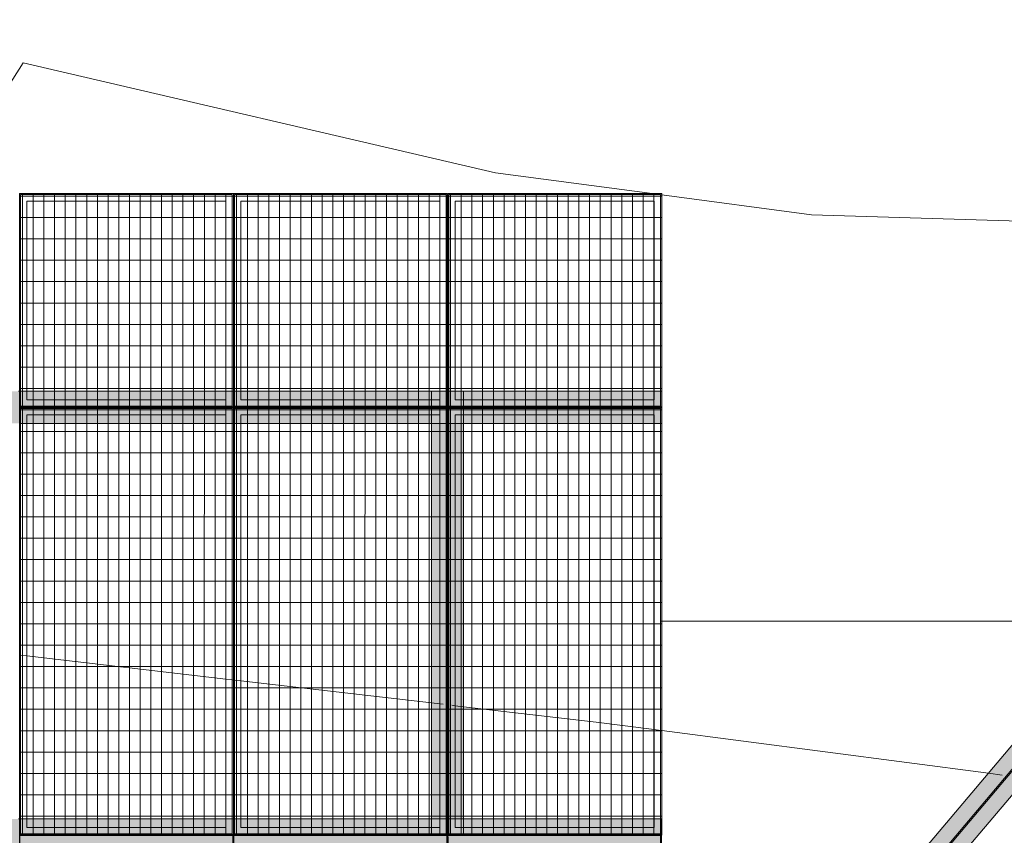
# Model space of a CAD drawing. Header units: metres. Extents: x -373759 to -373409, y 810976 to 811228.
# Tile 94 of 153: x -373575.38 to -373570.78, y 811117.88 to 811121.7. Entities that reach past the tile are written whole.
import ezdxf

# ---------------------------------------------------------------- set-up
doc = ezdxf.new("R2010")
doc.units = ezdxf.units.M
doc.header["$XCLIPFRAME"] = 2
for name, color, linetype, lineweight, true_color in [('A-DETL', 7, 'Continuous', 5, 0x00a600), ('BASE ALAMEDA JULIO MULLER 1_explodidoR01_dwg', 7, 'Continuous', 5, 0x767676), ('Curva_Intermediária', 7, 'Continuous', 9, 0x656565), ('Curva_Mestra', 7, 'Continuous', 40, 0xa55200)]:
    doc.layers.add(name, color=color, linetype=linetype, lineweight=lineweight, true_color=true_color)
doc.layers.add('A-GENM', color=7, linetype='Continuous', lineweight=5)
doc.layers.add('S-BEAM', color=7, linetype='Continuous', lineweight=5)
picture_1 = doc.add_image_def('image1.jpg', size_in_pixel=(999, 584))
pattern_1 = [(270, (3125.54, 1874.46), (100, 6e-15), []), (0, (3125.54, 1874.46), (0, 50), [])]

# ---------------------------------------------------------------- blocks, each defined once
blk = doc.blocks.new('BASE ALAMEDA JULIO MULLER 1_explodidoR01_dwg-478056-PISTA INFERIOR PARTE 1')
at = {"layer": 'Curva_Intermediária', "color": 9, "lineweight": 5, "true_color": 0xc0c0c0}
for p, q in [((52764.8, 880545.9), (52730.1, 880560.9)), ((52771.6, 880543), (52767, 880545))]:
    blk.add_line(p, q, dxfattribs=at)
at = {"layer": 'Curva_Intermediária', "color": 9, "lineweight": 5, "true_color": 0xc0c0c0, "flags": 128}
for points in [[(52730.1, 880560.9), (52052.5, 880854.2), (50068.5, 881950.2), (49528.8, 881468.7)], [(56110.8, 879283.7), (55084.5, 879734.2), (53420.5, 880262.2), (52771.6, 880543)]]:
    blk.add_lwpolyline(points, dxfattribs=at)
at = {"layer": 'Curva_Mestra', "color": 9, "lineweight": 5, "true_color": 0xc0c0c0}
for p, q in [((49300.4, 879289.1), (49328.3, 879277.6)), ((49328.3, 879277.6), (50193.6, 878920)), ((50193.6, 878920), (50221.5, 878908.4)), ((50223.1, 878907.7), (50229.1, 878905.3)), ((50230.8, 878904.6), (50258.7, 878893)), ((50258.7, 878893), (51087.7, 878550.4)), ((51087.7, 878550.4), (51123.9, 878535.4)), ((51123.9, 878535.4), (51139.1, 878529.2)), ((51175.9, 878514), (51191.4, 878507.6)), ((51191.4, 878507.6), (51227.3, 878492.7)), ((52055.6, 878146.2), (52083.4, 878134.2)), ((52084.5, 878133.8), (52088, 878132.2)), ((52088, 878132.2), (53502.7, 877523.9)), ((53502.7, 877523.9), (53563, 877497.9))]:
    blk.add_line(p, q, dxfattribs=at)
at = {"layer": 'Curva_Mestra', "color": 9, "lineweight": 5, "true_color": 0xc0c0c0, "flags": 128}
blk.add_lwpolyline([(51227.3, 878492.7), (51804.5, 878254.2), (52055.6, 878146.2)], dxfattribs=at)
blk = doc.blocks.new('M_W-Wide Flange - VIGA I 15X17-4432734-PISTA INFERIOR PARTE 1')
at = {"layer": 'S-BEAM'}
for p, q in [((-656.6, 2.7), (-7789.5, 2.7)), ((-656.6, -2.8), (-7796, -2.8))]:
    blk.add_line(p, q, dxfattribs=at)
blk = doc.blocks.new('_EST_ PLACA PISO ESTRUTURAL MEIO - _EST_ PLACA PISO ESTRUTURAL MEIO-V15-PISTA INFERIOR PARTE 1')
at = {"layer": 'A-GENM', "color": 253, "true_color": 0xaaaaaa}
for p, q in [((-1000, 500), (-1000, -500)), ((-997.5, 500), (997.5, 500)), ((-875.8, 500), (-997.5, 500)), ((997.5, 497.5), (-997.5, 497.5)), ((-997.5, 497.5), (997.5, 497.5)), ((-997.5, 497.5), (-997.5, -497.5)), ((-997.5, 497.5), (-997.5, -497.5)), ((-997.5, -497.5), (-997.5, 497.5)), ((-997.5, 497.5), (-997.5, -497.5)), ((-842.5, 500), (-875.8, 500)), ((-875.8, 497.5), (-875.8, -497.5)), ((842.5, 500), (-842.5, 500)), ((-842.5, -497.5), (-842.5, 497.5)), ((875.8, 500), (842.5, 500)), ((842.5, 497.5), (842.5, -497.5)), ((997.5, 500), (875.8, 500)), ((875.8, 497.5), (875.8, -497.5)), ((997.5, -497.5), (997.5, 497.5)), ((997.5, 497.5), (997.5, -497.5)), ((997.5, 497.5), (997.5, -497.5)), ((997.5, 497.5), (997.5, -497.5)), ((1000, 500), (1000, -500)), ((997.5, -497.5), (-997.5, -497.5)), ((-997.5, -497.5), (997.5, -497.5)), ((-997.5, -500), (-875.8, -500)), ((997.5, -500), (-997.5, -500)), ((-875.8, -500), (-842.5, -500)), ((-842.5, -500), (842.5, -500)), ((842.5, -500), (875.8, -500)), ((875.8, -500), (997.5, -500))]:
    blk.add_line(p, q, dxfattribs=at)
blk = doc.blocks.new('_EST_ PLACA PISO ESTRUTURAL MEIO - _EST_ PLACA PISO ESTRUTURAL MEIO-V192-PISTA INFERIOR PARTE 1')
at = {"layer": 'A-GENM', "color": 253, "true_color": 0xaaaaaa}
for p, q in [((-1000, 500), (-1000, -500)), ((-997.5, 500), (997.5, 500)), ((-875.8, 500), (-997.5, 500)), ((997.5, 497.5), (-997.5, 497.5)), ((-997.5, 497.5), (997.5, 497.5)), ((-997.5, 497.5), (-997.5, -497.5)), ((-997.5, 497.5), (-997.5, -497.5)), ((-997.5, -497.5), (-997.5, 497.5)), ((-997.5, 497.5), (-997.5, -497.5)), ((-842.5, 500), (-875.8, 500)), ((-875.8, 497.5), (-875.8, -497.5)), ((842.5, 500), (-842.5, 500)), ((-842.5, -497.5), (-842.5, 497.5)), ((875.8, 500), (842.5, 500)), ((842.5, 497.5), (842.5, -497.5)), ((997.5, 500), (875.8, 500)), ((875.8, 497.5), (875.8, -497.5)), ((997.5, -497.5), (997.5, 497.5)), ((997.5, 497.5), (997.5, -497.5)), ((997.5, 497.5), (997.5, -497.5)), ((997.5, 497.5), (997.5, -497.5)), ((1000, 500), (1000, -500)), ((997.5, -497.5), (-997.5, -497.5)), ((-997.5, -497.5), (997.5, -497.5)), ((-997.5, -500), (-875.8, -500)), ((997.5, -500), (-997.5, -500)), ((-875.8, -500), (-842.5, -500)), ((-842.5, -500), (842.5, -500)), ((842.5, -500), (875.8, -500)), ((875.8, -500), (997.5, -500))]:
    blk.add_line(p, q, dxfattribs=at)
blk = doc.blocks.new('_EST_ PLACA PISO ESTRUTURAL MEIO - _EST_ PLACA PISO ESTRUTURAL MEIO-V193-PISTA INFERIOR PARTE 1')
at = {"layer": 'A-GENM', "color": 253, "true_color": 0xaaaaaa}
for p, q in [((-1000, 500), (-1000, -500)), ((-997.5, 500), (997.5, 500)), ((-875.8, 500), (-997.5, 500)), ((997.5, 497.5), (-997.5, 497.5)), ((-997.5, 497.5), (997.5, 497.5)), ((-997.5, 497.5), (-997.5, -497.5)), ((-997.5, 497.5), (-997.5, -497.5)), ((-997.5, -497.5), (-997.5, 497.5)), ((-997.5, 497.5), (-997.5, -497.5)), ((-842.5, 500), (-875.8, 500)), ((-875.8, 497.5), (-875.8, -497.5)), ((842.5, 500), (-842.5, 500)), ((-842.5, -230.9), (-842.5, 497.5)), ((875.8, 500), (842.5, 500)), ((842.5, 497.5), (842.5, -497.5)), ((997.5, 500), (875.8, 500)), ((875.8, 497.5), (875.8, -497.5)), ((997.5, -497.5), (997.5, 497.5)), ((997.5, 497.5), (997.5, -497.5)), ((997.5, 497.5), (997.5, -497.5)), ((997.5, 497.5), (997.5, -497.5)), ((1000, 500), (1000, -500)), ((-842.5, -427.1), (-842.5, -230.9)), ((-842.5, -497.5), (-842.5, -427.1)), ((997.5, -497.5), (-997.5, -497.5)), ((-997.5, -497.5), (997.5, -497.5)), ((-997.5, -500), (-875.8, -500)), ((997.5, -500), (-997.5, -500)), ((-875.8, -500), (-842.5, -500)), ((-842.5, -500), (-756.1, -500)), ((-756.1, -500), (-523.6, -500)), ((-523.6, -500), (842.5, -500)), ((842.5, -500), (875.8, -500)), ((875.8, -500), (997.5, -500))]:
    blk.add_line(p, q, dxfattribs=at)
blk = doc.blocks.new('M_W-Wide Flange - VIGA I 25X15-V285-PISTA INFERIOR PARTE 1')
at = {"layer": 'S-BEAM'}
for p, q in [((-175, 2.7), (-1975, 2.7)), ((-119.8, 2.7), (-175, 2.7)), ((-115.4, 2.7), (-119.5, 2.7)), ((-111.3, 2.7), (-115.1, 2.7)), ((-107.7, 2.7), (-111.1, 2.7)), ((-88.8, 2.7), (-92.1, 2.7)), ((-84.7, 2.7), (-88.5, 2.7)), ((-25, 2.7), (-84.4, 2.7)), ((1825, 2.7), (-25, 2.7)), ((1880.2, 2.7), (1825, 2.7)), ((1884.6, 2.7), (1880.5, 2.7)), ((1888.7, 2.7), (1884.9, 2.7)), ((1892.3, 2.7), (1888.9, 2.7)), ((1911.2, 2.7), (1907.9, 2.7)), ((1915.3, 2.7), (1911.5, 2.7)), ((1975, 2.7), (1915.6, 2.7)), ((-175, -2.8), (-1975, -2.8)), ((-119.8, -2.8), (-175, -2.8)), ((-115.4, -2.8), (-119.5, -2.8)), ((-111.3, -2.8), (-115.1, -2.8)), ((-107.7, -2.8), (-111.1, -2.8)), ((-88.8, -2.8), (-92.1, -2.8)), ((-84.7, -2.8), (-88.5, -2.8)), ((-25, -2.8), (-84.4, -2.8)), ((1825, -2.8), (-25, -2.8)), ((1880.2, -2.8), (1825, -2.8)), ((1884.6, -2.8), (1880.5, -2.8)), ((1888.7, -2.8), (1884.9, -2.8)), ((1892.3, -2.8), (1888.9, -2.8)), ((1911.2, -2.8), (1907.9, -2.8)), ((1915.3, -2.8), (1911.5, -2.8)), ((1975, -2.8), (1915.6, -2.8))]:
    blk.add_line(p, q, dxfattribs=at)
blk = doc.blocks.new('M_W-Wide Flange - VIGA I 15X17-4432523-PISTA INFERIOR PARTE 1')
at = {"layer": 'S-BEAM', "true_color": 0xff8080, "transparency": 33554432}
h = blk.add_hatch(color=11, dxfattribs=at)
h.paths.add_polyline_path([(-8001.8, 75), (-9000.7, 75), (-9000.7, 19.7), (-8001.8, 19.8)], flags=0)
h.paths.add_polyline_path([(8999.5, 19.7), (8999.5, 75), (-8001.8, 75), (-8001.8, 19.8), (-4741.5, 19.7), (8995.7, 19.7)], flags=0)
h = blk.add_hatch(color=11, dxfattribs=at)
h.paths.add_polyline_path([(8999.5, -75), (8999.5, 75), (-9000.7, 75), (-8999.3, -75), (8998.2, -75)], flags=0)
h.paths.add_polyline_path([(7998.2, 0), (7998.2, 0), (7998.2, 5)], flags=0)
h.paths.add_polyline_path([(3998.2, 0), (3998.2, 5), (3998.2, 5)], flags=0)
h.paths.add_polyline_path([(5998.2, 0), (5998.2, 5), (5998.2, 5)], flags=0)
h.paths.add_polyline_path([(971.6, 0), (971.6, 0), (993.2, 0)], flags=0)
h.paths.add_polyline_path([(-298, 0), (-298, 0), (-6.8, 0)], flags=0)
h.paths.add_polyline_path([(-1567.6, 0), (-1567.6, 0), (-1006.8, 0)], flags=0)
h.paths.add_polyline_path([(-1001.8, 0), (-1001.8, 0), (-1001.8, 5)], flags=0)
h.paths.add_polyline_path([(1998.2, 0), (1998.2, 5), (1998.2, 5)], flags=0)
h.paths.add_polyline_path([(-3472, 0), (-3472, 0), (-3006.8, 0)], flags=0)
h.paths.add_polyline_path([(-7280.7, 0), (-7280.7, 0), (-7006.8, 0)], flags=0)
h.paths.add_polyline_path([(-8550.3, 0), (-8550.3, 0), (-8006.8, 0)], flags=0)
h.paths.add_polyline_path([(998.2, 5), (998.2, 5), (998.2, 35)], flags=0)
h.paths.add_polyline_path([(-1.8, 5), (-1.8, 5), (-1.8, 35)], flags=0)
h.paths.add_polyline_path([(-1001.8, 5), (-1001.8, 5), (-1001.8, 35)], flags=0)
h.paths.add_polyline_path([(-3001.8, 5), (-3001.8, 5), (-3001.8, 35)], flags=0)
h.paths.add_polyline_path([(-4001.8, 5), (-4001.8, 5), (-4001.8, 35)], flags=0)
h.paths.add_polyline_path([(-5001.8, 5), (-5001.8, 5), (-5001.8, 35)], flags=0)
h.paths.add_polyline_path([(-6001.8, 5), (-6001.8, 5), (-6001.8, 35)], flags=0)
h.paths.add_polyline_path([(-7006.8, 5), (-7006.8, 5), (-7001.8, 5)], flags=0)
h.paths.add_polyline_path([(-7001.8, 5), (-7001.8, 5), (-7001.8, 35)], flags=0)
h.paths.add_polyline_path([(-8001.8, 5), (-8001.8, 5), (-8001.8, 35)], flags=0)
h = blk.add_hatch(color=11, dxfattribs=at)
h.paths.add_polyline_path([(8999.5, 2.7), (8999.5, 19.7), (-9000.7, 19.7), (-8999, 2.7), (8998, 2.7)], flags=0)
h.paths.add_polyline_path([(5998.2, 3.6), (5998.2, 5), (5998.2, 5)], flags=0)
h.paths.add_polyline_path([(3998.2, 3.8), (3998.2, 5), (3998.2, 5)], flags=0)
h.paths.add_polyline_path([(1998.2, 4), (1998.2, 5), (1998.2, 5)], flags=0)
h.paths.add_polyline_path([(-7006.8, 5), (-7006.8, 5), (-7001.8, 5)], flags=0)
at = {"layer": 'S-BEAM', "color": 1, "true_color": 0xff0000}
for p, q in [((6003, 75), (5993.4, 75)), ((5993.4, 75), (6003, 75)), ((5993.4, 75), (6003, 75)), ((5993.4, 75), (6003, 75)), ((6032.6, 75), (6003.2, 75)), ((6003.2, 75), (6032.6, 75)), ((6003.2, 75), (6032.6, 75)), ((6003.2, 75), (6032.6, 75)), ((6963.2, 75), (6033.2, 75)), ((6033.2, 75), (6963.2, 75)), ((6033.2, 75), (6963.2, 75)), ((6033.2, 75), (6963.2, 75)), ((6993.2, 75), (6963.8, 75)), ((6963.8, 75), (6993.2, 75)), ((6963.8, 75), (6993.2, 75)), ((6963.8, 75), (6993.2, 75)), ((7003, 75), (6993.4, 75)), ((6993.4, 75), (7003, 75)), ((6993.4, 75), (7003, 75)), ((6993.4, 75), (7003, 75)), ((7032.6, 75), (7003.2, 75)), ((7003.2, 75), (7032.6, 75)), ((7003.2, 75), (7032.6, 75)), ((7003.2, 75), (7032.6, 75)), ((7963.2, 75), (7033.2, 75)), ((7033.2, 75), (7963.2, 75)), ((7033.2, 75), (7963.2, 75)), ((7033.2, 75), (7963.2, 75)), ((7993.2, 75), (7963.8, 75)), ((7963.8, 75), (7993.2, 75)), ((7963.8, 75), (7993.2, 75)), ((7963.8, 75), (7993.2, 75)), ((7998.2, 75), (7993.4, 75)), ((7993.4, 75), (7998.2, 75)), ((7993.4, 75), (7998.2, 75)), ((7993.4, 75), (7998.2, 75)), ((8005.5, 75), (8000.7, 75)), ((8000.7, 75), (8005.5, 75)), ((8000.7, 75), (8005.5, 75)), ((8000.7, 75), (8005.5, 75)), ((8035.1, 75), (8005.7, 75)), ((8005.7, 75), (8035.1, 75)), ((8005.7, 75), (8035.1, 75)), ((8005.7, 75), (8035.1, 75)), ((8965.7, 75), (8035.7, 75)), ((8035.7, 75), (8965.7, 75)), ((8035.7, 75), (8965.7, 75)), ((8035.7, 75), (8965.7, 75)), ((8995.7, 75), (8966.3, 75)), ((8966.3, 75), (8995.7, 75)), ((8966.3, 75), (8995.7, 75)), ((8966.3, 75), (8995.7, 75)), ((8999.5, 75), (8995.9, 75)), ((8995.9, 75), (8999.5, 75)), ((8995.9, 75), (8999.5, 75)), ((8995.9, 75), (8999.5, 75)), ((8999.5, 75), (8999.5, 19.7)), ((8999.5, 19.7), (8999.5, 75)), ((8999.5, 75), (8999.5, 1.2)), ((8999.5, 7.7), (8999.5, 75)), ((8999.5, 19.7), (8999.5, 3.3)), ((8999.5, 2.7), (8999.5, 19.7)), ((8999.5, 3.3), (8999.5, 2.7)), ((8999.5, 0), (8999.5, -75)), ((8999.5, -3.3), (8999.5, 0))]:
    blk.add_line(p, q, dxfattribs=at)
at = {"layer": 'S-BEAM'}
for p, q in [((6995.4, 2.7), (6001, 2.7)), ((7995.4, 2.7), (7001, 2.7)), ((8998, 2.7), (8003.5, 2.7))]:
    blk.add_line(p, q, dxfattribs=at)
blk = doc.blocks.new('M_W-Wide Flange - VIGA I 15X17-4432522-PISTA INFERIOR PARTE 1')
at = {"layer": 'S-BEAM', "true_color": 0xff8080, "transparency": 33554432}
h = blk.add_hatch(color=11, dxfattribs=at)
h.paths.add_polyline_path([(-8001.8, 75), (-9000.7, 75), (-9000.7, 19.7), (-8001.8, 19.8)], flags=0)
h.paths.add_polyline_path([(9000.7, 19.7), (9000.7, 75), (-8001.8, 75), (-8001.8, 19.8), (-4741.6, 19.7), (8995.8, 19.7)], flags=0)
h = blk.add_hatch(color=11, dxfattribs=at)
h.paths.add_polyline_path([(-8001.8, 75), (-9000.7, 75), (-9000.7, -75), (-8001.8, -75), (-8001.8, 5)], flags=0)
h.paths.add_polyline_path([(-7001.8, 75), (-8001.8, 75), (-8001.6, -75), (-7001.8, -75), (-7001.8, 5)], flags=0)
h.paths.add_polyline_path([(-5001.8, 75), (-7001.8, 75), (-7001.6, -75), (-5001.8, -75), (-5001.8, 5)], flags=0)
h.paths.add_polyline_path([(-4001.8, 75), (-5001.8, 75), (-5001.6, -75), (-4001.8, -75), (-4001.8, 5)], flags=0)
h.paths.add_polyline_path([(-3001.8, 75), (-4001.8, 75), (-4001.6, -75), (-3001.8, -75), (-3001.8, 5)], flags=0)
h.paths.add_polyline_path([(-1001.8, 75), (-3001.8, 75), (-3001.6, -75), (-1001.8, -75), (-1001.8, 5)], flags=0)
h.paths.add_polyline_path([(-1.8, 75), (-1001.8, 75), (-1001.6, -75), (-1.8, -75), (-1.8, 5)], flags=0)
h.paths.add_polyline_path([(998.2, 75), (-1.8, 75), (-1.6, -75), (998.2, -75), (998.2, 5)], flags=0)
h.paths.add_polyline_path([(9000.7, -75), (9000.7, 75), (998.2, 75), (998.4, -75), (9000.5, -75)], flags=0)
h.paths.add_polyline_path([(7998.2, 0), (7998.2, 0), (7998.2, 5)], flags=0)
h.paths.add_polyline_path([(6993.2, -5), (6993.2, -5), (6998.2, -5)], flags=0)
h.paths.add_polyline_path([(4993.2, -5), (4993.2, -5), (4998.2, -5)], flags=0)
h.paths.add_polyline_path([(2993.2, -5), (2993.2, -5), (2998.2, -5)], flags=0)
h.paths.add_polyline_path([(2963.2, -5), (2963.2, -5), (2993.2, -5)], flags=0)
h.paths.add_polyline_path([(993.2, -5), (993.2, -5), (998.2, -5)], flags=0)
h.paths.add_polyline_path([(-6.8, 0), (-6.8, 0), (-1.8, 0)], flags=0)
h.paths.add_polyline_path([(-6.8, -5), (-6.8, 0), (-6.8, 0)], flags=0)
h.paths.add_polyline_path([(-1006.8, 0), (-1006.8, 0), (-1001.8, 0)], flags=0)
h.paths.add_polyline_path([(-1006.8, -5), (-1006.8, 0), (-1006.8, 0)], flags=0)
h.paths.add_polyline_path([(-3006.8, 0), (-3006.8, 0), (-3001.8, 0)], flags=0)
h.paths.add_polyline_path([(-3006.8, -5), (-3006.8, 0), (-3006.8, 0)], flags=0)
h.paths.add_polyline_path([(-4006.8, 0), (-4006.8, 0), (-4001.8, 0)], flags=0)
h.paths.add_polyline_path([(-4006.8, -5), (-4006.8, 0), (-4006.8, 0)], flags=0)
h.paths.add_polyline_path([(-4006.8, -5), (-4006.8, -5), (-4001.8, -5)], flags=0)
h.paths.add_polyline_path([(-5006.8, 0), (-5006.8, 0), (-5001.8, 0)], flags=0)
h.paths.add_polyline_path([(-5006.8, -5), (-5006.8, 0), (-5006.8, 0)], flags=0)
h.paths.add_polyline_path([(-8006.8, 0), (-8006.8, 0), (-8001.8, 0)], flags=0)
h.paths.add_polyline_path([(-8006.8, -5), (-8006.8, 0), (-8006.8, 0)], flags=0)
h.paths.add_polyline_path([(-8006.8, -5), (-8006.8, -5), (-8001.8, -5)], flags=0)
h.paths.add_polyline_path([(8000.7, 0), (8000.7, 0), (8005.7, 0)], flags=0)
h.paths.add_polyline_path([(-2001.8, 0), (-2001.8, 0), (-2001.8, 5)], flags=0)
h = blk.add_hatch(color=11, dxfattribs=at)
h.paths.add_polyline_path([(9000.7, 2.7), (9000.7, 19.7), (-9000.7, 19.7), (-8999, 2.7), (8998, 2.7)], flags=0)
h.paths.add_polyline_path([(3.2, 5), (3.2, 5), (33.2, 5)], flags=0)
h.paths.add_polyline_path([(5998.2, 5), (5998.2, 5), (5998.2, 5)], flags=0)
h.paths.add_polyline_path([(-996.8, 5), (-996.8, 5), (-966.8, 5)], flags=0)
h.paths.add_polyline_path([(-1036.8, 5), (-1036.8, 5), (-1007.6, 5)], flags=0)
h.paths.add_polyline_path([(-1567.6, 5), (-1567.6, 5), (-1036.8, 5)], flags=0)
h.paths.add_polyline_path([(-3006.8, 5), (-3006.8, 5), (-3036.8, 5)], flags=0)
h.paths.add_polyline_path([(-3006.8, 5), (-3006.8, 5), (-3012.2, 5)], flags=0)
h.paths.add_polyline_path([(-5006.8, 5), (-5006.8, 5), (-5036.8, 5)], flags=0)
h = blk.add_hatch(color=11, dxfattribs=at)
h.paths.add_polyline_path([(9000.7, -19.8), (8998, -2.8), (-9000.7, -5.1), (-9000.7, -19.8), (9000.7, -19.8)], flags=0)
h.paths.add_polyline_path([(-3472, -5), (-3472, -5), (-3036.8, -5)], flags=0)
h.paths.add_polyline_path([(-3966.8, -5), (-3966.8, -5), (-3996.6, -5)], flags=0)
h.paths.add_polyline_path([(-3036.8, -5), (-3036.8, -5), (-3006.8, -5)], flags=0)
h.paths.add_polyline_path([(8035.7, -3.3), (8035.7, -3.3), (8589.1, -3.3)], flags=0)
blk.add_hatch(color=11, dxfattribs=at).paths.add_polyline_path([(9000.7, -75), (9000.7, -19.8), (-9000.7, -19.8), (-9000.7, -75), (9000.5, -75)], flags=0)
at = {"layer": 'S-BEAM', "color": 1, "true_color": 0xff0000}
for p, q in [((6002.9, 75), (5993.6, 75)), ((5993.6, 75), (6002.9, 75)), ((5993.6, 75), (6002.9, 75)), ((5993.6, 75), (6002.9, 75)), ((6032, 75), (6003.2, 75)), ((6003.2, 75), (6032, 75)), ((6003.2, 75), (6032, 75)), ((6003.2, 75), (6032, 75)), ((6963.2, 75), (6033.2, 75)), ((6033.2, 75), (6963.2, 75)), ((6033.2, 75), (6963.2, 75)), ((6033.2, 75), (6963.2, 75)), ((6993.2, 75), (6964.5, 75)), ((6964.5, 75), (6993.2, 75)), ((6964.5, 75), (6993.2, 75)), ((6964.5, 75), (6993.2, 75)), ((7002.9, 75), (6993.6, 75)), ((6993.6, 75), (7002.9, 75)), ((6993.6, 75), (7002.9, 75)), ((6993.6, 75), (7002.9, 75)), ((7032, 75), (7003.2, 75)), ((7003.2, 75), (7032, 75)), ((7003.2, 75), (7032, 75)), ((7003.2, 75), (7032, 75)), ((7963.2, 75), (7033.2, 75)), ((7033.2, 75), (7963.2, 75)), ((7033.2, 75), (7963.2, 75)), ((7033.2, 75), (7963.2, 75)), ((7993.2, 75), (7964.5, 75)), ((7964.5, 75), (7993.2, 75)), ((7964.5, 75), (7993.2, 75)), ((7964.5, 75), (7993.2, 75)), ((7998.2, 75), (7993.6, 75)), ((7993.6, 75), (7998.2, 75)), ((7993.6, 75), (7998.2, 75)), ((7993.6, 75), (7998.2, 75)), ((8005.4, 75), (8000.7, 75)), ((8000.7, 75), (8005.4, 75)), ((8000.7, 75), (8005.4, 75)), ((8000.7, 75), (8005.4, 75)), ((8034.5, 75), (8005.7, 75)), ((8005.7, 75), (8034.5, 75)), ((8005.7, 75), (8034.5, 75)), ((8005.7, 75), (8034.5, 75)), ((8965.7, 75), (8035.7, 75)), ((8035.7, 75), (8965.7, 75)), ((8035.7, 75), (8965.7, 75)), ((8035.7, 75), (8965.7, 75)), ((8995.7, 75), (8967, 75)), ((8967, 75), (8995.7, 75)), ((8967, 75), (8995.7, 75)), ((8967, 75), (8995.7, 75)), ((9000.7, 75), (8996.1, 75)), ((8996.1, 75), (9000.7, 75)), ((8996.1, 75), (9000.7, 75)), ((8996.1, 75), (9000.7, 75)), ((9000.7, 75), (9000.7, 19.7)), ((9000.7, 19.7), (9000.7, 75)), ((9000.7, 75), (9000.7, -75)), ((9000.7, 7.7), (9000.7, 75)), ((9000.7, 19.7), (9000.7, 7.7)), ((9000.7, 7.7), (9000.7, 19.7)), ((9000.7, 7.7), (9000.7, 3.3)), ((9000.7, 2.7), (9000.7, 7.7)), ((9000.7, 3.3), (9000.7, 2.7)), ((9000.7, -3.3), (9000.7, 3.3)), ((9000.7, -3.3), (9000.7, -2.8)), ((9000.7, -2.8), (9000.7, -7.7)), ((9000.7, -11.3), (9000.7, -3.3)), ((9000.7, -7.7), (9000.7, -19.8)), ((9000.7, -75), (9000.7, -7.7)), ((9000.7, -19.8), (9000.7, -11.3)), ((9000.7, -75), (9000.7, -19.8)), ((9000.7, -19.8), (9000.7, -75)), ((5998.4, -75), (6003.2, -75)), ((5998.4, -75), (6003.2, -75)), ((5998.4, -75), (6003.2, -75)), ((5998.4, -75), (6003.2, -75)), ((6004.3, -75), (6033.2, -75)), ((6004.3, -75), (6033.2, -75)), ((6004.3, -75), (6033.2, -75)), ((6004.3, -75), (6033.2, -75)), ((6033.2, -75), (6963.2, -75)), ((6033.2, -75), (6963.2, -75)), ((6033.2, -75), (6963.2, -75)), ((6033.2, -75), (6963.2, -75)), ((6963.2, -75), (6992.1, -75)), ((6963.2, -75), (6992.1, -75)), ((6963.2, -75), (6992.1, -75)), ((6963.2, -75), (6992.1, -75)), ((6993.2, -75), (6998, -75)), ((6993.2, -75), (6998, -75)), ((6993.2, -75), (6998, -75)), ((6993.2, -75), (6998, -75)), ((6998.4, -75), (7003.2, -75)), ((6998.4, -75), (7003.2, -75)), ((6998.4, -75), (7003.2, -75)), ((6998.4, -75), (7003.2, -75)), ((7004.3, -75), (7033.2, -75)), ((7004.3, -75), (7033.2, -75)), ((7004.3, -75), (7033.2, -75)), ((7004.3, -75), (7033.2, -75)), ((7033.2, -75), (7963.2, -75)), ((7033.2, -75), (7963.2, -75)), ((7033.2, -75), (7963.2, -75)), ((7033.2, -75), (7963.2, -75)), ((7963.2, -75), (7992.1, -75)), ((7963.2, -75), (7992.1, -75)), ((7963.2, -75), (7992.1, -75)), ((7963.2, -75), (7992.1, -75)), ((7993.2, -75), (7998, -75)), ((7993.2, -75), (7998, -75)), ((7993.2, -75), (7998, -75)), ((7993.2, -75), (7998, -75)), ((8000.9, -75), (8005.7, -75)), ((8000.9, -75), (8005.7, -75)), ((8000.9, -75), (8005.7, -75)), ((8000.9, -75), (8005.7, -75)), ((8006.8, -75), (8035.7, -75)), ((8006.8, -75), (8035.7, -75)), ((8006.8, -75), (8035.7, -75)), ((8006.8, -75), (8035.7, -75)), ((8035.7, -75), (8965.7, -75)), ((8035.7, -75), (8965.7, -75)), ((8035.7, -75), (8965.7, -75)), ((8035.7, -75), (8965.7, -75)), ((8965.7, -75), (8994.6, -75)), ((8965.7, -75), (8994.6, -75)), ((8965.7, -75), (8994.6, -75)), ((8965.7, -75), (8994.6, -75)), ((8995.7, -75), (9000.5, -75)), ((8995.7, -75), (9000.5, -75)), ((8995.7, -75), (9000.5, -75)), ((8995.7, -75), (9000.5, -75))]:
    blk.add_line(p, q, dxfattribs=at)
at = {"layer": 'S-BEAM'}
for p, q in [((6995.4, 2.7), (6001, 2.7)), ((7995.4, 2.7), (7001, 2.7)), ((8998, 2.7), (8003.5, 2.7)), ((6995.5, -2.8), (6000.9, -2.8)), ((7995.5, -2.8), (7000.9, -2.8)), ((8998, -2.8), (8003.5, -2.8))]:
    blk.add_line(p, q, dxfattribs=at)
blk = doc.blocks.new('_EME_ GRADEX PISO 3X1  - _EME_ GRADEX PISO 3X1 -V185-PISTA INFERIOR PARTE 1')
at = {"layer": 'A-GENM', "true_color": 0xaaaaaa}
h = blk.add_hatch(dxfattribs=at)
h.set_pattern_fill('FP_4', color=253, style=0, pattern_type=2)
h.set_pattern_definition([(90, (3125.54, -1874.46), (100, -6e-15), []), (0, (3125.54, -1874.46), (0, -50), [])])
h.paths.add_polyline_path([(0, 0), (3000, 0), (3000, 1000), (0, 1000), (0, 557.8)], flags=0)
at = {"layer": 'A-GENM', "color": 253, "true_color": 0xaaaaaa}
for p, q in [((0, 0), (0, 1000)), ((0, 1000), (2000, 1000)), ((2000, 1000), (0, 1000)), ((0, 1000), (0, 0)), ((0, 0), (0, 1000)), ((0, 1000), (3000, 1000)), ((3000, 1000), (0, 1000)), ((0, 1000), (0, 0)), ((5, 5), (5, 995)), ((5, 995), (1995, 995)), ((5, 995), (1995, 995)), ((5, 5), (5, 995)), ((1995, 995), (1995, 5)), ((1995, 995), (1995, 5)), ((2000, 1000), (2000, 0)), ((2000, 0), (2000, 1000)), ((2000, 0), (2000, 1000)), ((2000, 1000), (3000, 1000)), ((3000, 1000), (2000, 1000)), ((2000, 1000), (2000, 0)), ((2005, 5), (2005, 995)), ((2005, 995), (2995, 995)), ((2005, 995), (2995, 995)), ((2005, 5), (2005, 995)), ((2995, 995), (2995, 5)), ((2995, 995), (2995, 5)), ((3000, 1000), (3000, 0)), ((3000, 0), (3000, 1000)), ((3000, 1000), (3000, 0)), ((3000, 0), (3000, 1000)), ((1965, 965), (35, 965)), ((35, 965), (35, 35)), ((35, 35), (35, 965)), ((35, 965), (1965, 965)), ((1965, 35), (1965, 965)), ((1965, 965), (1965, 35)), ((2035, 965), (2035, 35)), ((2965, 965), (2035, 965)), ((2035, 965), (2965, 965)), ((2035, 35), (2035, 965)), ((2965, 35), (2965, 965)), ((2965, 965), (2965, 35)), ((2000, 0), (0, 0)), ((0, 0), (2000, 0)), ((3000, 0), (0, 0)), ((0, 0), (3000, 0)), ((1995, 5), (5, 5)), ((1995, 5), (5, 5)), ((35, 35), (1965, 35)), ((1965, 35), (35, 35)), ((3000, 0), (2000, 0)), ((2000, 0), (3000, 0)), ((2995, 5), (2005, 5)), ((2995, 5), (2005, 5)), ((2035, 35), (2965, 35)), ((2965, 35), (2035, 35))]:
    blk.add_line(p, q, dxfattribs=at)
blk = doc.blocks.new('_EME_ GRADEX PISO 3X1  - _EME_ GRADEX PISO 3X1 -3587918-PISTA INFERIOR PARTE 1')
at = {"layer": 'A-GENM', "true_color": 0xaaaaaa}
h = blk.add_hatch(dxfattribs=at)
h.set_pattern_fill('FP_1', color=253, style=0, pattern_type=2)
h.set_pattern_definition(pattern_1)
h.paths.add_polyline_path([(0, -1000), (3000, -1000), (3000, 0), (0, 0), (0, -502.1)], flags=0)
at = {"layer": 'A-GENM', "color": 253, "true_color": 0xaaaaaa}
for p, q in [((0, -1000), (0, 0)), ((0, 0), (2000, 0)), ((2000, 0), (0, 0)), ((0, 0), (0, -1000)), ((0, -1000), (0, 0)), ((0, 0), (3000, 0)), ((3000, 0), (0, 0)), ((0, 0), (0, -1000)), ((2000, 0), (2000, -1000)), ((2000, -1000), (2000, 0)), ((3000, 0), (3000, -1000)), ((3000, -1000), (3000, 0)), ((5, -5), (1995, -5)), ((5, -995), (5, -5)), ((5, -5), (1995, -5)), ((5, -995), (5, -5)), ((1965, -35), (35, -35)), ((35, -35), (35, -965)), ((35, -965), (35, -35)), ((35, -35), (1965, -35)), ((1965, -965), (1965, -35)), ((1965, -35), (1965, -965)), ((1995, -5), (1995, -995)), ((1995, -5), (1995, -995)), ((2000, -1000), (2000, 0)), ((2000, 0), (3000, 0)), ((3000, 0), (2000, 0)), ((2000, 0), (2000, -1000)), ((2005, -5), (2995, -5)), ((2005, -995), (2005, -5)), ((2005, -5), (2995, -5)), ((2005, -995), (2005, -5)), ((2965, -35), (2035, -35)), ((2035, -35), (2035, -965)), ((2035, -965), (2035, -35)), ((2035, -35), (2965, -35)), ((2965, -965), (2965, -35)), ((2965, -35), (2965, -965)), ((2995, -5), (2995, -995)), ((2995, -5), (2995, -995)), ((3000, 0), (3000, -1000)), ((3000, -1000), (3000, 0)), ((35, -965), (1965, -965)), ((1965, -965), (35, -965)), ((2035, -965), (2965, -965)), ((2965, -965), (2035, -965)), ((2000, -1000), (0, -1000)), ((0, -1000), (2000, -1000)), ((3000, -1000), (0, -1000)), ((0, -1000), (3000, -1000)), ((1995, -995), (5, -995)), ((1995, -995), (5, -995)), ((3000, -1000), (2000, -1000)), ((2000, -1000), (3000, -1000)), ((2995, -995), (2005, -995)), ((2995, -995), (2005, -995))]:
    blk.add_line(p, q, dxfattribs=at)
blk = doc.blocks.new('_EME_ GRADEX PISO 3X1  - _EME_ GRADEX PISO 3X1 -V357-PISTA INFERIOR PARTE 1')
at = {"layer": 'A-GENM', "true_color": 0xaaaaaa}
h = blk.add_hatch(dxfattribs=at)
h.set_pattern_fill('FP_1', color=253, style=0, pattern_type=2)
h.set_pattern_definition(pattern_1)
h.paths.add_polyline_path([(3000, 0), (0, 0), (0, -1000), (3000, -1000), (3000, -201.7)], flags=0)
at = {"layer": 'A-GENM', "color": 253, "true_color": 0xaaaaaa}
for p, q in [((0, -1000), (0, 0)), ((0, 0), (2000, 0)), ((2000, 0), (0, 0)), ((0, 0), (0, -1000)), ((0, -1000), (0, 0)), ((0, 0), (3000, 0)), ((3000, 0), (0, 0)), ((0, 0), (0, -1000)), ((2000, 0), (2000, -1000)), ((2000, -1000), (2000, 0)), ((3000, 0), (3000, -1000)), ((3000, -1000), (3000, 0)), ((5, -5), (1995, -5)), ((5, -995), (5, -5)), ((5, -5), (1995, -5)), ((5, -995), (5, -5)), ((1965, -35), (35, -35)), ((35, -35), (35, -965)), ((35, -965), (35, -35)), ((35, -35), (1965, -35)), ((1965, -965), (1965, -35)), ((1965, -35), (1965, -965)), ((1995, -5), (1995, -995)), ((1995, -5), (1995, -995)), ((2000, -1000), (2000, 0)), ((2000, 0), (3000, 0)), ((3000, 0), (2000, 0)), ((2000, 0), (2000, -1000)), ((2005, -5), (2995, -5)), ((2005, -995), (2005, -5)), ((2005, -5), (2995, -5)), ((2005, -995), (2005, -5)), ((2965, -35), (2035, -35)), ((2035, -35), (2035, -965)), ((2035, -965), (2035, -35)), ((2035, -35), (2965, -35)), ((2965, -965), (2965, -35)), ((2965, -35), (2965, -965)), ((2995, -5), (2995, -995)), ((2995, -5), (2995, -995)), ((3000, 0), (3000, -1000)), ((3000, -1000), (3000, 0)), ((35, -965), (1965, -965)), ((1965, -965), (35, -965)), ((2035, -965), (2965, -965)), ((2965, -965), (2035, -965)), ((2000, -1000), (0, -1000)), ((0, -1000), (2000, -1000)), ((3000, -1000), (0, -1000)), ((0, -1000), (3000, -1000)), ((1995, -995), (5, -995)), ((1995, -995), (5, -995)), ((3000, -1000), (2000, -1000)), ((2000, -1000), (3000, -1000)), ((2995, -995), (2005, -995)), ((2995, -995), (2005, -995))]:
    blk.add_line(p, q, dxfattribs=at)

msp = doc.modelspace()

# ---------------------------------------------------------------- hatches: boundary and pattern name
at = {"layer": 'S-BEAM', "true_color": 0xff8080, "transparency": 33554432}
for points in [[(-373572.631, 811115.8326), (-373562.016, 811128.4116), (-373562.0339, 811128.623), (-373572.7457, 811115.9293), (-373572.6883, 811115.8809)], [(-373572.6087, 811116.0059), (-373562.0273, 811128.5451), (-373562.0339, 811128.623), (-373572.6798, 811116.0059), (-373572.6161, 811116.0059)], [(-373572.557, 811116.0059), (-373562.0226, 811128.4894), (-373562.026, 811128.5117), (-373572.5762, 811116.0059), (-373572.5626, 811116.0059)], [(-373572.4847, 811116.0059), (-373562.016, 811128.4116), (-373562.0246, 811128.487), (-373572.557, 811116.0059), (-373572.5196, 811116.0059)], [(-373573.3616, 811116.0084), (-373573.3616, 811119.9584), (-373573.3786, 811119.9584), (-373573.3763, 811116.0084), (-373573.366, 811116.0084)]]:
    msp.add_hatch(color=11, dxfattribs=at).paths.add_polyline_path(points, flags=0)
h = msp.add_hatch(color=11, dxfattribs=at)
h.paths.add_polyline_path([(-373572.5865, 811116.0059), (-373562.0256, 811128.5244), (-373562.0273, 811128.5451), (-373572.6087, 811116.0059), (-373572.5872, 811116.0059)], flags=0)
h.paths.add_polyline_path([(-373565.8152, 811124.0368), (-373565.8153, 811124.0368), (-373565.8088, 811124.0445)], flags=0)
h = msp.add_hatch(color=11, dxfattribs=at)
h.paths.add_polyline_path([(-373573.4011, 811116.0084), (-373573.4011, 811119.9584), (-373573.4563, 811119.9584), (-373573.4563, 811116.0084)], flags=0)
h.paths.add_polyline_path([(-373573.4174, 811117.9184), (-373573.4174, 811117.9184), (-373573.4174, 811117.9584)], flags=0)
h = msp.add_hatch(color=11, dxfattribs=at)
h.paths.add_polyline_path([(-373573.3063, 811116.0084), (-373573.3063, 811119.9584), (-373573.4563, 811119.9584), (-373573.4563, 811116.0084), (-373573.3799, 811116.0084)], flags=0)
h.paths.add_polyline_path([(-373573.4174, 811117.9184), (-373573.4174, 811117.9184), (-373573.4174, 811117.9584)], flags=0)
h.paths.add_polyline_path([(-373573.3824, 811119.8084), (-373573.3824, 811119.8084), (-373573.3824, 811119.8636)], flags=0)
h.paths.add_polyline_path([(-373573.3874, 811119.8884), (-373573.3874, 811119.8884), (-373573.3824, 811119.8884)], flags=0)
h = msp.add_hatch(color=11, dxfattribs=at)
h.paths.add_polyline_path([(-373573.3841, 811116.0084), (-373573.3863, 811119.9584), (-373573.4011, 811119.9584), (-373573.4011, 811116.0084), (-373573.3846, 811116.0084)], flags=0)
h.paths.add_polyline_path([(-373573.3891, 811119.8784), (-373573.3891, 811119.8784), (-373573.3926, 811119.8784)], flags=0)
h = msp.add_hatch(color=11, dxfattribs=at)
h.paths.add_polyline_path([(-373573.3616, 811116.0084), (-373573.3063, 811116.0084), (-373573.3063, 811119.9584), (-373573.3616, 811119.9584), (-373573.3616, 811116.0084)], flags=0)
h.paths.add_polyline_path([(-373573.3449, 811118.9507), (-373573.3449, 811118.9507), (-373573.3449, 811119.7461)], flags=0)

# ---------------------------------------------------------------- linework, layer by layer
at = {"layer": 'A-DETL', "color": 252, "true_color": 0x858585}
msp.add_line((-373572.3824, 811118.8834), (-373570.2417, 811118.8834), dxfattribs=at)
at = {"layer": 'S-BEAM', "color": 1, "true_color": 0xff0000}
for p, q in [((-373562.0339, 811128.623), (-373572.3824, 811116.3598)), ((-373572.3824, 811116.3598), (-373562.0339, 811128.623)), ((-373572.3824, 811116.3598), (-373562.0339, 811128.623)), ((-373572.3824, 811116.3598), (-373562.0339, 811128.623)), ((-373572.3824, 811116.1272), (-373567.7228, 811121.6489)), ((-373572.3824, 811116.1272), (-373567.7228, 811121.6489)), ((-373572.3824, 811116.1272), (-373567.7228, 811121.6489)), ((-373572.3824, 811116.1272), (-373567.7228, 811121.6489)), ((-373573.4563, 811119.9584), (-373573.4174, 811119.9584)), ((-373573.4174, 811119.9584), (-373573.4563, 811119.9584)), ((-373573.4563, 811119.9584), (-373573.4174, 811119.9584)), ((-373573.4174, 811119.9584), (-373573.4563, 811119.9584)), ((-373573.4563, 811119.9584), (-373573.4563, 811119.9184)), ((-373573.4563, 811119.9184), (-373573.4563, 811119.9584)), ((-373573.4563, 811119.9184), (-373573.4563, 811119.9584)), ((-373573.4563, 811119.9184), (-373573.4563, 811119.9584)), ((-373573.4161, 811119.9584), (-373573.4011, 811119.9584)), ((-373573.4011, 811119.9584), (-373573.4161, 811119.9584)), ((-373573.4161, 811119.9584), (-373573.3874, 811119.9584)), ((-373573.389, 811119.9584), (-373573.4161, 811119.9584)), ((-373573.4011, 811119.9584), (-373573.389, 811119.9584)), ((-373573.3967, 811119.9584), (-373573.4011, 811119.9584)), ((-373573.3846, 811119.9584), (-373573.3967, 811119.9584)), ((-373573.389, 811119.9584), (-373573.3863, 811119.9584)), ((-373573.387, 811119.9584), (-373573.3824, 811119.9584)), ((-373573.3863, 811119.9584), (-373573.3846, 811119.9584)), ((-373573.3846, 811119.9584), (-373573.3841, 811119.9584)), ((-373573.3841, 811119.9584), (-373573.3846, 811119.9584)), ((-373573.3799, 811119.9584), (-373573.3752, 811119.9584)), ((-373573.3701, 811119.9584), (-373573.3786, 811119.9584)), ((-373573.3786, 811119.9584), (-373573.378, 811119.9584)), ((-373573.378, 811119.9584), (-373573.3616, 811119.9584)), ((-373573.3749, 811119.9584), (-373573.3461, 811119.9584)), ((-373573.3461, 811119.9584), (-373573.3736, 811119.9584)), ((-373573.366, 811119.9584), (-373573.3701, 811119.9584)), ((-373573.3616, 811119.9584), (-373573.366, 811119.9584)), ((-373573.3461, 811119.9584), (-373573.3616, 811119.9584)), ((-373573.3616, 811119.9584), (-373573.3461, 811119.9584)), ((-373573.3449, 811119.9584), (-373573.3063, 811119.9584)), ((-373573.3063, 811119.9584), (-373573.3449, 811119.9584)), ((-373573.3449, 811119.9584), (-373573.3063, 811119.9584)), ((-373573.3063, 811119.9584), (-373573.3449, 811119.9584)), ((-373573.3063, 811119.9184), (-373573.3063, 811119.9584)), ((-373573.3063, 811119.9184), (-373573.3063, 811119.9584)), ((-373573.3063, 811119.9184), (-373573.3063, 811119.9584)), ((-373573.3063, 811119.9184), (-373573.3063, 811119.9584)), ((-373573.4563, 811119.9172), (-373573.4563, 811119.899)), ((-373573.4563, 811119.899), (-373573.4563, 811119.9172)), ((-373573.4563, 811119.899), (-373573.4563, 811119.9172)), ((-373573.4563, 811119.899), (-373573.4563, 811119.9172)), ((-373573.4563, 811119.8987), (-373573.4563, 811119.8949)), ((-373573.4563, 811119.8949), (-373573.4563, 811119.8987)), ((-373573.4563, 811119.8949), (-373573.4563, 811119.8987)), ((-373573.4563, 811119.8949), (-373573.4563, 811119.8987)), ((-373573.4563, 811119.8946), (-373573.4563, 811119.8913)), ((-373573.4563, 811119.8913), (-373573.4563, 811119.8946)), ((-373573.4563, 811119.8913), (-373573.4563, 811119.8946)), ((-373573.4563, 811119.8913), (-373573.4563, 811119.8946)), ((-373573.4563, 811119.8868), (-373573.4563, 811119.8801)), ((-373573.4563, 811119.8801), (-373573.4563, 811119.8868)), ((-373573.4563, 811119.8801), (-373573.4563, 811119.8868)), ((-373573.4563, 811119.8801), (-373573.4563, 811119.8868)), ((-373573.3063, 811119.899), (-373573.3063, 811119.9184)), ((-373573.3063, 811119.899), (-373573.3063, 811119.9184)), ((-373573.3063, 811119.899), (-373573.3063, 811119.9184)), ((-373573.3063, 811119.899), (-373573.3063, 811119.9184)), ((-373573.3063, 811119.8949), (-373573.3063, 811119.8987)), ((-373573.3063, 811119.8949), (-373573.3063, 811119.8987)), ((-373573.3063, 811119.8949), (-373573.3063, 811119.8987)), ((-373573.3063, 811119.8949), (-373573.3063, 811119.8987)), ((-373573.3063, 811119.8913), (-373573.3063, 811119.8946)), ((-373573.3063, 811119.8913), (-373573.3063, 811119.8946)), ((-373573.3063, 811119.8913), (-373573.3063, 811119.8946)), ((-373573.3063, 811119.8913), (-373573.3063, 811119.8946)), ((-373573.3063, 811119.8837), (-373573.3063, 811119.8868)), ((-373573.3063, 811119.8837), (-373573.3063, 811119.8868)), ((-373573.3063, 811119.8837), (-373573.3063, 811119.8868)), ((-373573.3063, 811119.8837), (-373573.3063, 811119.8868)), ((-373573.3063, 811119.8801), (-373573.3063, 811119.883)), ((-373573.3063, 811119.8801), (-373573.3063, 811119.883)), ((-373573.3063, 811119.8801), (-373573.3063, 811119.883)), ((-373573.3063, 811119.8801), (-373573.3063, 811119.883)), ((-373573.4563, 811119.8757), (-373573.4563, 811119.8724)), ((-373573.4563, 811119.8724), (-373573.4563, 811119.8757)), ((-373573.4563, 811119.8724), (-373573.4563, 811119.8757)), ((-373573.4563, 811119.8724), (-373573.4563, 811119.8757)), ((-373573.4563, 811119.8721), (-373573.4563, 811119.8683)), ((-373573.4563, 811119.8683), (-373573.4563, 811119.8721)), ((-373573.4563, 811119.8683), (-373573.4563, 811119.8721)), ((-373573.4563, 811119.8683), (-373573.4563, 811119.8721)), ((-373573.4563, 811119.868), (-373573.4563, 811119.8639)), ((-373573.4563, 811119.8639), (-373573.4563, 811119.868)), ((-373573.4563, 811119.8639), (-373573.4563, 811119.868)), ((-373573.4563, 811119.8639), (-373573.4563, 811119.868)), ((-373573.4563, 811119.8636), (-373573.4563, 811119.8496)), ((-373573.4563, 811119.8496), (-373573.4563, 811119.8636)), ((-373573.4563, 811119.8496), (-373573.4563, 811119.8636)), ((-373573.4563, 811119.8496), (-373573.4563, 811119.8636)), ((-373573.4563, 811119.8484), (-373573.4563, 811119.8084)), ((-373573.4563, 811119.8084), (-373573.4563, 811119.8484)), ((-373573.4563, 811119.8084), (-373573.4563, 811119.8484)), ((-373573.4563, 811119.8084), (-373573.4563, 811119.8484)), ((-373573.3063, 811119.8723), (-373573.3063, 811119.8757)), ((-373573.3063, 811119.8723), (-373573.3063, 811119.8757)), ((-373573.3063, 811119.8723), (-373573.3063, 811119.8757)), ((-373573.3063, 811119.8723), (-373573.3063, 811119.8757)), ((-373573.3063, 811119.8683), (-373573.3063, 811119.8721)), ((-373573.3063, 811119.8683), (-373573.3063, 811119.8721)), ((-373573.3063, 811119.8683), (-373573.3063, 811119.8721)), ((-373573.3063, 811119.8683), (-373573.3063, 811119.8721)), ((-373573.3063, 811119.8639), (-373573.3063, 811119.868)), ((-373573.3063, 811119.8639), (-373573.3063, 811119.868)), ((-373573.3063, 811119.8639), (-373573.3063, 811119.868)), ((-373573.3063, 811119.8639), (-373573.3063, 811119.868)), ((-373573.3063, 811119.8484), (-373573.3063, 811119.8636)), ((-373573.3063, 811119.8484), (-373573.3063, 811119.8636)), ((-373573.3063, 811119.8484), (-373573.3063, 811119.8636)), ((-373573.3063, 811119.8484), (-373573.3063, 811119.8636)), ((-373573.3063, 811119.8084), (-373573.3063, 811119.8484)), ((-373573.3063, 811119.8084), (-373573.3063, 811119.8484)), ((-373573.3063, 811119.8084), (-373573.3063, 811119.8484)), ((-373573.3063, 811119.8084), (-373573.3063, 811119.8484)), ((-373573.4563, 811119.8084), (-373573.4563, 811117.9584)), ((-373573.4563, 811117.9584), (-373573.4563, 811119.8084)), ((-373573.4563, 811117.9584), (-373573.4563, 811119.8084)), ((-373573.4563, 811117.9584), (-373573.4563, 811119.8084)), ((-373573.3063, 811117.9584), (-373573.3063, 811119.8084)), ((-373573.3063, 811117.9584), (-373573.3063, 811119.8084)), ((-373573.3063, 811117.9584), (-373573.3063, 811119.8084)), ((-373573.3063, 811117.9584), (-373573.3063, 811119.8084)), ((-373573.4563, 811117.9584), (-373573.4563, 811117.9184)), ((-373573.4563, 811117.9184), (-373573.4563, 811117.9584)), ((-373573.4563, 811117.9184), (-373573.4563, 811117.9584)), ((-373573.4563, 811117.9184), (-373573.4563, 811117.9584)), ((-373573.3063, 811117.9184), (-373573.3063, 811117.9584)), ((-373573.3063, 811117.9184), (-373573.3063, 811117.9584)), ((-373573.3063, 811117.9184), (-373573.3063, 811117.9584)), ((-373573.3063, 811117.9184), (-373573.3063, 811117.9584)), ((-373573.4563, 811117.9172), (-373573.4563, 811117.899)), ((-373573.4563, 811117.899), (-373573.4563, 811117.9172)), ((-373573.4563, 811117.899), (-373573.4563, 811117.9172)), ((-373573.4563, 811117.899), (-373573.4563, 811117.9172)), ((-373573.4563, 811117.8987), (-373573.4563, 811117.8949)), ((-373573.4563, 811117.8949), (-373573.4563, 811117.8987)), ((-373573.4563, 811117.8949), (-373573.4563, 811117.8987)), ((-373573.4563, 811117.8949), (-373573.4563, 811117.8987)), ((-373573.3063, 811117.899), (-373573.3063, 811117.9184)), ((-373573.3063, 811117.899), (-373573.3063, 811117.9184)), ((-373573.3063, 811117.899), (-373573.3063, 811117.9184)), ((-373573.3063, 811117.899), (-373573.3063, 811117.9184)), ((-373573.3063, 811117.8949), (-373573.3063, 811117.8987)), ((-373573.3063, 811117.8949), (-373573.3063, 811117.8987)), ((-373573.3063, 811117.8949), (-373573.3063, 811117.8987)), ((-373573.3063, 811117.8949), (-373573.3063, 811117.8987)), ((-373573.4563, 811117.8946), (-373573.4563, 811117.8913)), ((-373573.4563, 811117.8913), (-373573.4563, 811117.8946)), ((-373573.4563, 811117.8913), (-373573.4563, 811117.8946)), ((-373573.4563, 811117.8913), (-373573.4563, 811117.8946)), ((-373573.4563, 811117.8868), (-373573.4563, 811117.8834)), ((-373573.4563, 811117.8834), (-373573.4563, 811117.8868)), ((-373573.4563, 811117.8834), (-373573.4563, 811117.8868)), ((-373573.4563, 811117.8834), (-373573.4563, 811117.8868)), ((-373573.3063, 811117.8913), (-373573.3063, 811117.8946)), ((-373573.3063, 811117.8913), (-373573.3063, 811117.8946)), ((-373573.3063, 811117.8913), (-373573.3063, 811117.8946)), ((-373573.3063, 811117.8913), (-373573.3063, 811117.8946)), ((-373573.3063, 811117.8837), (-373573.3063, 811117.8868)), ((-373573.3063, 811117.8837), (-373573.3063, 811117.8868)), ((-373573.3063, 811117.8837), (-373573.3063, 811117.8868)), ((-373573.3063, 811117.8837), (-373573.3063, 811117.8868))]:
    msp.add_line(p, q, dxfattribs=at)

# ---------------------------------------------------------------- block references
at = {"layer": 'A-GENM', "color": 253, "true_color": 0xaaaaaa}
for name, p, xscale, yscale, zscale, rotation in [('_EME_ GRADEX PISO 3X1  - _EME_ GRADEX PISO 3X1 -V185-PISTA INFERIOR PARTE 1', (-373574.3824, 811117.8834), 0.001, 0.001, 0.001, 89.99971691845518), ('_EME_ GRADEX PISO 3X1  - _EME_ GRADEX PISO 3X1 -3587918-PISTA INFERIOR PARTE 1', (-373574.3824, 811117.8834), 0.001, 0.001, 0.001, 89.99971691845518), ('_EME_ GRADEX PISO 3X1  - _EME_ GRADEX PISO 3X1 -V357-PISTA INFERIOR PARTE 1', (-373573.3799, 811117.8834), 0.001, 0.001, 0.001, 89.9997169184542), ('_EST_ PLACA PISO ESTRUTURAL MEIO - _EST_ PLACA PISO ESTRUTURAL MEIO-V15-PISTA INFERIOR PARTE 1', (-373574.8824, 811116.8834), 0.001000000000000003, 0.001000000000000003, 0.001000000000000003, 89.99971691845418), ('_EST_ PLACA PISO ESTRUTURAL MEIO - _EST_ PLACA PISO ESTRUTURAL MEIO-V192-PISTA INFERIOR PARTE 1', (-373573.8824, 811116.8834), 0.001000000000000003, 0.001000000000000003, 0.001000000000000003, 89.99971691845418), ('_EST_ PLACA PISO ESTRUTURAL MEIO - _EST_ PLACA PISO ESTRUTURAL MEIO-V193-PISTA INFERIOR PARTE 1', (-373572.8824, 811116.8834), 0.001000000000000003, 0.001000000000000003, 0.001000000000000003, 89.99971691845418)]:
    msp.add_blockref(name, p, dxfattribs=dict(at, xscale=xscale, yscale=yscale, zscale=zscale, rotation=rotation))
at = {"layer": 'BASE ALAMEDA JULIO MULLER 1_explodidoR01_dwg', "color": 9, "true_color": 0xc0c0c0, "xscale": 0.0009999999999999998, "yscale": 0.0009999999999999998, "zscale": 0.0009999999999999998, "rotation": 15.8306522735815}
msp.add_blockref('BASE ALAMEDA JULIO MULLER 1_explodidoR01_dwg-478056-PISTA INFERIOR PARTE 1', (-373382.9422, 810259.3357), dxfattribs=at)
at = {"layer": 'S-BEAM'}
for name, p, xscale, yscale, zscale, rotation in [('M_W-Wide Flange - VIGA I 15X17-4432734-PISTA INFERIOR PARTE 1', (-373567.3567, 811122.1991), 0.0009999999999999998, 0.0009999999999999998, 0.0009999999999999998, 49.84000006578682), ('M_W-Wide Flange - VIGA I 25X15-V285-PISTA INFERIOR PARTE 1', (-373573.3813, 811117.9834), 0.001, 0.001, 0.001, 89.99975580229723)]:
    msp.add_blockref(name, p, dxfattribs=dict(at, xscale=xscale, yscale=yscale, zscale=zscale, rotation=rotation))
at = {"layer": 'S-BEAM', "color": 1, "true_color": 0xff0000, "xscale": 0.001, "yscale": 0.001, "zscale": 0.001}
for name, p in [('M_W-Wide Flange - VIGA I 15X17-4432522-PISTA INFERIOR PARTE 1', (-373581.3806, 811119.8834)), ('M_W-Wide Flange - VIGA I 15X17-4432523-PISTA INFERIOR PARTE 1', (-373581.3806, 811117.8834))]:
    msp.add_blockref(name, p, dxfattribs=at)

# ---------------------------------------------------------------- pictures from other files: only their frames are drawn
image = msp.add_image(picture_1, insert=(-373760.7975, 810990.6628), size_in_units=(351.8083, 205.6617))
image.set_boundary_path([(4.5384, 95.0127), (998.5, 423.3533)])
image.dxf.flags = 15

doc.saveas('drawing.dxf')
